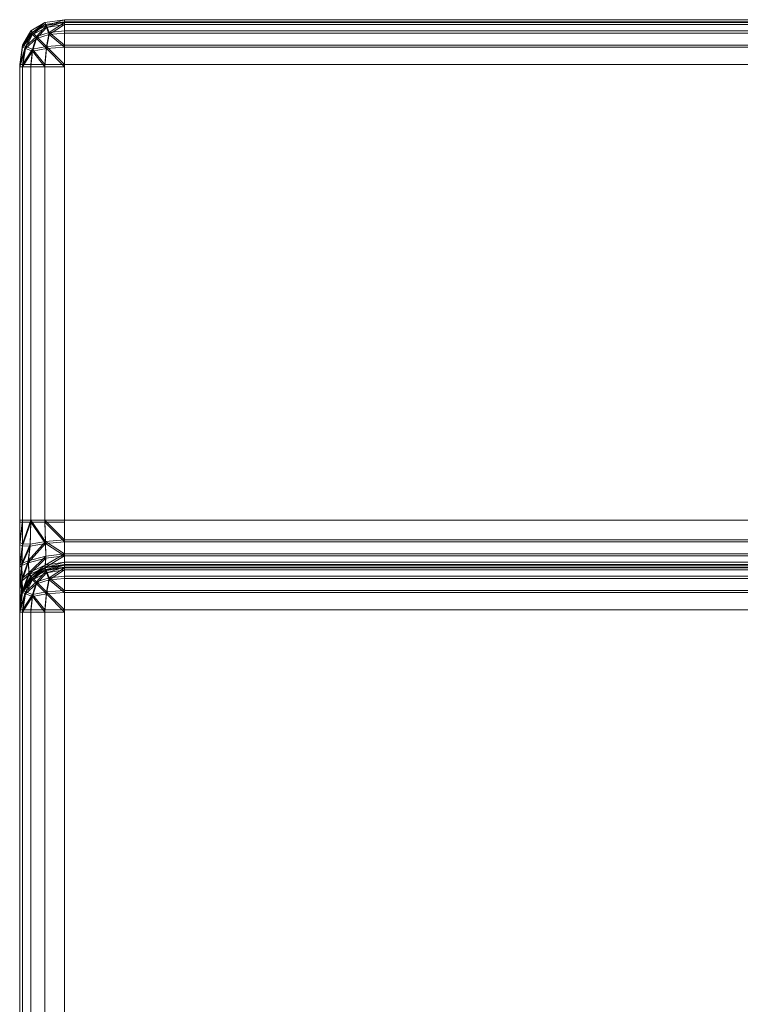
# Model space of a CAD drawing. Header units: millimetres. Extents: x 1 to 3476, y -521 to 159.
# Tile 63 of 130: x 1982 to 1992, y 146 to 159. Entities that reach past the tile are written whole.
import ezdxf

# ---------------------------------------------------------------- set-up
doc = ezdxf.new("R2010")
doc.units = ezdxf.units.MM
doc.layers.add('VG491211CA_dwg', color=8, linetype='Continuous', lineweight=9)

# ---------------------------------------------------------------- blocks, each defined once
blk = doc.blocks.new('VG491211CA_dwg-300031-Zachód')
at = {"color": 18, "lineweight": 9}
for p, q in [((25.157, 158.852), (24.97, 158.74)), ((24.97, 158.74), (25.157, 158.852)), ((25.157, 158.852), (24.97, 158.74)), ((24.97, 158.74), (25.157, 158.852)), ((25.157, 158.825), (24.97, 158.712)), ((24.97, 158.712), (25.157, 158.825)), ((25.157, 158.825), (24.97, 158.712)), ((24.97, 158.712), (25.157, 158.825)), ((25.157, 158.852), (24.989, 158.721)), ((25.157, 158.852), (24.989, 158.721)), ((25.157, 158.852), (24.989, 158.721)), ((25.157, 158.852), (24.989, 158.721)), ((25.157, 158.825), (24.989, 158.693)), ((25.157, 158.825), (24.989, 158.693)), ((25.157, 158.825), (24.989, 158.693)), ((25.157, 158.825), (24.989, 158.693)), ((25.176, 158.815), (24.989, 158.721)), ((24.989, 158.721), (25.176, 158.815)), ((25.176, 158.815), (24.989, 158.721)), ((24.989, 158.721), (25.176, 158.815)), ((25.176, 158.815), (25.045, 158.665)), ((25.176, 158.815), (25.045, 158.665)), ((25.176, 158.815), (25.045, 158.665)), ((25.176, 158.815), (25.045, 158.665)), ((25.42, 158.89), (25.157, 158.852)), ((25.157, 158.852), (25.42, 158.89)), ((25.42, 158.89), (25.157, 158.852)), ((25.157, 158.852), (25.42, 158.89)), ((25.42, 158.862), (25.157, 158.825)), ((25.157, 158.825), (25.42, 158.862)), ((25.42, 158.862), (25.157, 158.825)), ((25.157, 158.825), (25.42, 158.862)), ((25.176, 158.815), (25.157, 158.852)), ((25.157, 158.852), (25.176, 158.815)), ((25.176, 158.815), (25.157, 158.852)), ((25.157, 158.852), (25.176, 158.815)), ((25.176, 158.787), (25.157, 158.825)), ((25.157, 158.825), (25.176, 158.787)), ((25.176, 158.787), (25.157, 158.825)), ((25.157, 158.825), (25.176, 158.787)), ((25.42, 158.89), (25.176, 158.815)), ((25.42, 158.89), (25.176, 158.815)), ((25.42, 158.89), (25.176, 158.815)), ((25.42, 158.89), (25.176, 158.815)), ((25.42, 158.862), (25.176, 158.787)), ((25.42, 158.862), (25.176, 158.787)), ((25.42, 158.862), (25.176, 158.787)), ((25.42, 158.862), (25.176, 158.787)), ((25.42, 158.852), (25.176, 158.815)), ((25.176, 158.815), (25.42, 158.852)), ((25.42, 158.852), (25.176, 158.815)), ((25.176, 158.815), (25.42, 158.852)), ((25.42, 158.825), (25.176, 158.787)), ((25.176, 158.787), (25.42, 158.825)), ((25.42, 158.825), (25.176, 158.787)), ((25.176, 158.787), (25.42, 158.825)), ((25.214, 158.721), (25.176, 158.815)), ((25.176, 158.815), (25.214, 158.721)), ((25.214, 158.721), (25.176, 158.815)), ((25.176, 158.815), (25.214, 158.721)), ((25.42, 158.852), (25.214, 158.721)), ((25.42, 158.852), (25.214, 158.721)), ((25.42, 158.852), (25.214, 158.721)), ((25.42, 158.852), (25.214, 158.721)), ((25.42, 158.825), (25.214, 158.693)), ((25.42, 158.825), (25.214, 158.693)), ((25.42, 158.825), (25.214, 158.693)), ((25.42, 158.825), (25.214, 158.693)), ((25.42, 158.852), (25.42, 158.89)), ((25.42, 158.89), (43.129, 158.889)), ((25.42, 158.89), (25.42, 158.852)), ((42.928, 158.89), (25.42, 158.89)), ((25.42, 158.852), (25.42, 158.89)), ((25.42, 158.89), (42.929, 158.89)), ((25.42, 158.89), (25.42, 158.852)), ((43.129, 158.889), (25.42, 158.89)), ((42.928, 158.863), (25.42, 158.862)), ((25.42, 158.862), (42.929, 158.863)), ((25.42, 158.825), (25.42, 158.862)), ((25.42, 158.862), (43.129, 158.861)), ((25.42, 158.862), (25.42, 158.825)), ((25.42, 158.825), (25.42, 158.862)), ((25.42, 158.862), (25.42, 158.825)), ((43.129, 158.862), (25.42, 158.862)), ((42.715, 158.853), (25.42, 158.852)), ((25.42, 158.852), (42.716, 158.853)), ((25.42, 158.74), (25.42, 158.852)), ((25.42, 158.852), (42.828, 158.852)), ((25.42, 158.852), (25.42, 158.74)), ((25.42, 158.74), (25.42, 158.852)), ((25.42, 158.852), (25.42, 158.74)), ((42.828, 158.852), (25.42, 158.852)), ((25.42, 158.712), (25.42, 158.825)), ((25.42, 158.825), (42.828, 158.824)), ((25.42, 158.825), (25.42, 158.712)), ((42.715, 158.825), (25.42, 158.825)), ((25.42, 158.712), (25.42, 158.825)), ((25.42, 158.825), (42.716, 158.825)), ((25.42, 158.825), (25.42, 158.712)), ((42.828, 158.824), (25.42, 158.825)), ((24.857, 158.552), (24.97, 158.74)), ((24.97, 158.74), (24.857, 158.552)), ((24.857, 158.552), (24.97, 158.74)), ((24.97, 158.74), (24.857, 158.552)), ((24.857, 158.552), (24.989, 158.721)), ((24.857, 158.552), (24.989, 158.721)), ((24.857, 158.552), (24.989, 158.721)), ((24.857, 158.552), (24.989, 158.721)), ((24.857, 158.525), (24.97, 158.712)), ((24.97, 158.712), (24.857, 158.525)), ((24.857, 158.525), (24.97, 158.712)), ((24.97, 158.712), (24.857, 158.525)), ((24.857, 158.525), (24.989, 158.693)), ((24.857, 158.525), (24.989, 158.693)), ((24.857, 158.525), (24.989, 158.693)), ((24.857, 158.525), (24.989, 158.693)), ((24.895, 158.533), (24.989, 158.721)), ((24.989, 158.721), (24.895, 158.533)), ((24.895, 158.533), (24.989, 158.721)), ((24.989, 158.721), (24.895, 158.533)), ((24.895, 158.506), (24.989, 158.693)), ((24.989, 158.693), (24.895, 158.506)), ((24.895, 158.506), (24.989, 158.693)), ((24.989, 158.693), (24.895, 158.506)), ((24.895, 158.533), (25.045, 158.665)), ((24.895, 158.533), (25.045, 158.665)), ((24.895, 158.533), (25.045, 158.665)), ((24.895, 158.533), (25.045, 158.665)), ((24.97, 158.74), (24.989, 158.721)), ((24.989, 158.721), (24.97, 158.74)), ((24.97, 158.74), (24.989, 158.721)), ((24.989, 158.721), (24.97, 158.74)), ((24.97, 158.712), (24.989, 158.693)), ((24.989, 158.693), (24.97, 158.712)), ((24.97, 158.712), (24.989, 158.693)), ((24.989, 158.693), (24.97, 158.712)), ((25.176, 158.787), (24.989, 158.693)), ((24.989, 158.693), (25.176, 158.787)), ((25.176, 158.787), (24.989, 158.693)), ((24.989, 158.693), (25.176, 158.787)), ((24.989, 158.721), (25.045, 158.665)), ((25.045, 158.665), (24.989, 158.721)), ((24.989, 158.721), (25.045, 158.665)), ((25.045, 158.665), (24.989, 158.721)), ((24.989, 158.693), (25.045, 158.637)), ((25.045, 158.637), (24.989, 158.693)), ((24.989, 158.693), (25.045, 158.637)), ((25.045, 158.637), (24.989, 158.693)), ((25.045, 158.665), (24.989, 158.496)), ((25.045, 158.665), (24.989, 158.496)), ((25.045, 158.665), (24.989, 158.496)), ((25.045, 158.665), (24.989, 158.496)), ((25.176, 158.787), (25.045, 158.637)), ((25.176, 158.787), (25.045, 158.637)), ((25.176, 158.787), (25.045, 158.637)), ((25.176, 158.787), (25.045, 158.637)), ((25.214, 158.721), (25.045, 158.665)), ((25.045, 158.665), (25.214, 158.721)), ((25.214, 158.721), (25.045, 158.665)), ((25.045, 158.665), (25.214, 158.721)), ((25.214, 158.693), (25.045, 158.637)), ((25.045, 158.637), (25.214, 158.693)), ((25.214, 158.693), (25.045, 158.637)), ((25.045, 158.637), (25.214, 158.693)), ((25.176, 158.533), (25.045, 158.665)), ((25.176, 158.533), (25.045, 158.665)), ((25.176, 158.533), (25.045, 158.665)), ((25.176, 158.533), (25.045, 158.665)), ((25.214, 158.693), (25.176, 158.787)), ((25.176, 158.787), (25.214, 158.693)), ((25.214, 158.693), (25.176, 158.787)), ((25.176, 158.787), (25.214, 158.693)), ((25.176, 158.533), (25.214, 158.721)), ((25.214, 158.721), (25.176, 158.533)), ((25.176, 158.533), (25.214, 158.721)), ((25.214, 158.721), (25.176, 158.533)), ((25.176, 158.506), (25.214, 158.693)), ((25.214, 158.693), (25.176, 158.506)), ((25.176, 158.506), (25.214, 158.693)), ((25.214, 158.693), (25.176, 158.506)), ((25.42, 158.74), (25.214, 158.721)), ((25.214, 158.721), (25.42, 158.74)), ((25.42, 158.74), (25.214, 158.721)), ((25.214, 158.721), (25.42, 158.74)), ((25.42, 158.552), (25.214, 158.721)), ((25.42, 158.552), (25.214, 158.721)), ((25.42, 158.552), (25.214, 158.721)), ((25.42, 158.552), (25.214, 158.721)), ((25.42, 158.712), (25.214, 158.693)), ((25.214, 158.693), (25.42, 158.712)), ((25.42, 158.712), (25.214, 158.693)), ((25.214, 158.693), (25.42, 158.712)), ((25.42, 158.525), (25.214, 158.693)), ((25.42, 158.525), (25.214, 158.693)), ((25.42, 158.525), (25.214, 158.693)), ((25.42, 158.525), (25.214, 158.693)), ((42.563, 158.74), (25.42, 158.74)), ((25.42, 158.74), (25.42, 158.552)), ((25.42, 158.74), (42.613, 158.739)), ((25.42, 158.552), (25.42, 158.74)), ((42.613, 158.739), (25.42, 158.74)), ((25.42, 158.74), (25.42, 158.552)), ((25.42, 158.74), (42.563, 158.74)), ((25.42, 158.552), (25.42, 158.74)), ((42.563, 158.712), (25.42, 158.712)), ((25.42, 158.712), (25.42, 158.525)), ((25.42, 158.712), (42.613, 158.712)), ((25.42, 158.525), (25.42, 158.712)), ((42.613, 158.712), (25.42, 158.712)), ((25.42, 158.712), (25.42, 158.525)), ((25.42, 158.712), (42.563, 158.712)), ((25.42, 158.525), (25.42, 158.712)), ((24.82, 158.29), (24.857, 158.552)), ((24.857, 158.552), (24.82, 158.29)), ((24.82, 158.29), (24.857, 158.552)), ((24.857, 158.552), (24.82, 158.29)), ((24.82, 158.29), (24.895, 158.533)), ((24.82, 158.29), (24.895, 158.533)), ((24.82, 158.29), (24.895, 158.533)), ((24.82, 158.29), (24.895, 158.533)), ((24.895, 158.533), (24.857, 158.552)), ((24.857, 158.552), (24.895, 158.533)), ((24.895, 158.533), (24.857, 158.552)), ((24.857, 158.552), (24.895, 158.533)), ((24.857, 158.29), (24.895, 158.533)), ((24.895, 158.533), (24.857, 158.29)), ((24.857, 158.29), (24.895, 158.533)), ((24.895, 158.533), (24.857, 158.29)), ((24.895, 158.506), (25.045, 158.637)), ((24.895, 158.506), (25.045, 158.637)), ((24.895, 158.506), (25.045, 158.637)), ((24.895, 158.506), (25.045, 158.637)), ((24.989, 158.496), (24.895, 158.533)), ((24.895, 158.533), (24.989, 158.496)), ((24.989, 158.496), (24.895, 158.533)), ((24.895, 158.533), (24.989, 158.496)), ((25.045, 158.637), (24.989, 158.468)), ((25.045, 158.637), (24.989, 158.468)), ((25.045, 158.637), (24.989, 158.468)), ((25.045, 158.637), (24.989, 158.468)), ((24.989, 158.496), (25.176, 158.533)), ((25.176, 158.533), (24.989, 158.496)), ((24.989, 158.496), (25.176, 158.533)), ((25.176, 158.533), (24.989, 158.496)), ((25.176, 158.506), (25.045, 158.637)), ((25.176, 158.506), (25.045, 158.637)), ((25.176, 158.506), (25.045, 158.637)), ((25.176, 158.506), (25.045, 158.637)), ((25.157, 158.29), (25.176, 158.533)), ((25.176, 158.533), (25.157, 158.29)), ((25.157, 158.29), (25.176, 158.533)), ((25.176, 158.533), (25.157, 158.29)), ((25.176, 158.533), (25.42, 158.552)), ((25.42, 158.552), (25.176, 158.533)), ((25.176, 158.533), (25.42, 158.552)), ((25.42, 158.552), (25.176, 158.533)), ((25.42, 158.29), (25.176, 158.533)), ((25.42, 158.29), (25.176, 158.533)), ((25.42, 158.29), (25.176, 158.533)), ((25.42, 158.29), (25.176, 158.533)), ((25.42, 158.552), (42.472, 158.552)), ((25.42, 158.552), (25.42, 158.29)), ((42.484, 158.552), (25.42, 158.552)), ((25.42, 158.29), (25.42, 158.552)), ((25.42, 158.552), (42.484, 158.552)), ((25.42, 158.552), (25.42, 158.29)), ((42.472, 158.552), (25.42, 158.552)), ((25.42, 158.29), (25.42, 158.552)), ((24.82, 158.262), (24.857, 158.525)), ((24.857, 158.525), (24.82, 158.262)), ((24.82, 158.262), (24.857, 158.525)), ((24.857, 158.525), (24.82, 158.262)), ((24.82, 158.262), (24.895, 158.506)), ((24.82, 158.262), (24.895, 158.506)), ((24.82, 158.262), (24.895, 158.506)), ((24.82, 158.262), (24.895, 158.506)), ((24.895, 158.506), (24.857, 158.525)), ((24.857, 158.525), (24.895, 158.506)), ((24.895, 158.506), (24.857, 158.525)), ((24.857, 158.525), (24.895, 158.506)), ((24.857, 158.262), (24.895, 158.506)), ((24.895, 158.506), (24.857, 158.262)), ((24.857, 158.262), (24.895, 158.506)), ((24.895, 158.506), (24.857, 158.262)), ((24.857, 158.29), (24.989, 158.496)), ((24.857, 158.29), (24.989, 158.496)), ((24.857, 158.29), (24.989, 158.496)), ((24.857, 158.29), (24.989, 158.496)), ((24.857, 158.262), (24.989, 158.468)), ((24.857, 158.262), (24.989, 158.468)), ((24.857, 158.262), (24.989, 158.468)), ((24.857, 158.262), (24.989, 158.468)), ((24.989, 158.468), (24.895, 158.506)), ((24.895, 158.506), (24.989, 158.468)), ((24.989, 158.468), (24.895, 158.506)), ((24.895, 158.506), (24.989, 158.468)), ((24.989, 158.496), (24.97, 158.29)), ((24.989, 158.496), (24.97, 158.29)), ((24.989, 158.496), (24.97, 158.29)), ((24.989, 158.496), (24.97, 158.29)), ((24.989, 158.468), (24.97, 158.262)), ((24.989, 158.468), (24.97, 158.262)), ((24.989, 158.468), (24.97, 158.262)), ((24.989, 158.468), (24.97, 158.262)), ((24.989, 158.468), (25.176, 158.506)), ((25.176, 158.506), (24.989, 158.468)), ((24.989, 158.468), (25.176, 158.506)), ((25.176, 158.506), (24.989, 158.468)), ((25.157, 158.29), (24.989, 158.496)), ((25.157, 158.29), (24.989, 158.496)), ((25.157, 158.29), (24.989, 158.496)), ((25.157, 158.29), (24.989, 158.496)), ((25.157, 158.262), (24.989, 158.468)), ((25.157, 158.262), (24.989, 158.468)), ((25.157, 158.262), (24.989, 158.468)), ((25.157, 158.262), (24.989, 158.468)), ((25.157, 158.262), (25.176, 158.506)), ((25.176, 158.506), (25.157, 158.262)), ((25.157, 158.262), (25.176, 158.506)), ((25.176, 158.506), (25.157, 158.262)), ((25.176, 158.506), (25.42, 158.525)), ((25.42, 158.525), (25.176, 158.506)), ((25.176, 158.506), (25.42, 158.525)), ((25.42, 158.525), (25.176, 158.506)), ((25.42, 158.262), (25.176, 158.506)), ((25.42, 158.262), (25.176, 158.506)), ((25.42, 158.262), (25.176, 158.506)), ((25.42, 158.262), (25.176, 158.506)), ((25.42, 158.525), (42.472, 158.525)), ((25.42, 158.525), (25.42, 158.262)), ((42.484, 158.524), (25.42, 158.525)), ((25.42, 158.262), (25.42, 158.525)), ((25.42, 158.525), (42.484, 158.524)), ((25.42, 158.525), (25.42, 158.262)), ((42.472, 158.525), (25.42, 158.525)), ((25.42, 158.262), (25.42, 158.525)), ((24.82, 152.204), (24.82, 158.29)), ((24.82, 158.29), (24.857, 158.29)), ((24.82, 158.29), (24.82, 152.204)), ((24.857, 158.29), (24.82, 158.29)), ((24.82, 152.204), (24.82, 158.29)), ((24.82, 158.29), (24.857, 158.29)), ((24.82, 158.29), (24.82, 152.204)), ((24.857, 158.29), (24.82, 158.29)), ((24.82, 152.176), (24.82, 158.262)), ((24.82, 158.262), (24.857, 158.262)), ((24.82, 158.262), (24.82, 152.176)), ((24.857, 158.262), (24.82, 158.262)), ((24.82, 152.176), (24.82, 158.262)), ((24.82, 158.262), (24.857, 158.262)), ((24.82, 158.262), (24.82, 152.176)), ((24.857, 158.262), (24.82, 158.262)), ((24.857, 152.204), (24.857, 158.29)), ((24.857, 158.29), (24.97, 158.29)), ((24.857, 158.29), (24.857, 152.204)), ((24.97, 158.29), (24.857, 158.29)), ((24.857, 152.204), (24.857, 158.29)), ((24.857, 158.29), (24.97, 158.29)), ((24.857, 158.29), (24.857, 152.204)), ((24.97, 158.29), (24.857, 158.29)), ((24.857, 152.176), (24.857, 158.262)), ((24.857, 158.262), (24.97, 158.262)), ((24.857, 158.262), (24.857, 152.176)), ((24.97, 158.262), (24.857, 158.262)), ((24.857, 152.176), (24.857, 158.262)), ((24.857, 158.262), (24.97, 158.262)), ((24.857, 158.262), (24.857, 152.176)), ((24.97, 158.262), (24.857, 158.262)), ((25.157, 158.29), (24.97, 158.29)), ((24.97, 158.29), (24.97, 152.204)), ((24.97, 158.29), (24.97, 152.204)), ((24.97, 158.29), (25.157, 158.29)), ((25.157, 158.29), (24.97, 158.29)), ((24.97, 158.29), (24.97, 152.204)), ((24.97, 158.29), (24.97, 152.204)), ((24.97, 158.29), (25.157, 158.29)), ((25.157, 158.262), (24.97, 158.262)), ((24.97, 158.262), (24.97, 152.176)), ((24.97, 158.262), (24.97, 152.176)), ((24.97, 158.262), (25.157, 158.262)), ((25.157, 158.262), (24.97, 158.262)), ((24.97, 158.262), (24.97, 152.176)), ((24.97, 158.262), (24.97, 152.176)), ((24.97, 158.262), (25.157, 158.262)), ((25.157, 152.204), (25.157, 158.29)), ((25.42, 158.29), (25.157, 158.29)), ((25.157, 158.29), (25.157, 152.204)), ((25.157, 158.29), (25.42, 158.29)), ((25.157, 152.204), (25.157, 158.29)), ((25.42, 158.29), (25.157, 158.29)), ((25.157, 158.29), (25.157, 152.204)), ((25.157, 158.29), (25.42, 158.29)), ((25.157, 152.176), (25.157, 158.262)), ((25.42, 158.262), (25.157, 158.262)), ((25.157, 158.262), (25.157, 152.176)), ((25.157, 158.262), (25.42, 158.262)), ((25.157, 152.176), (25.157, 158.262)), ((25.42, 158.262), (25.157, 158.262)), ((25.157, 158.262), (25.157, 152.176)), ((25.157, 158.262), (25.42, 158.262)), ((25.42, 152.204), (25.42, 158.29)), ((25.42, 158.29), (42.442, 158.29)), ((24.857, 152.204), (24.82, 152.204)), ((24.82, 152.204), (24.857, 152.204)), ((24.857, 152.204), (24.82, 152.204)), ((24.82, 152.204), (24.857, 152.204)), ((24.857, 152.204), (24.82, 151.904)), ((24.82, 152.204), (24.82, 151.904)), ((24.82, 151.904), (24.857, 152.204)), ((24.82, 151.904), (24.82, 152.204)), ((24.857, 152.204), (24.82, 151.904)), ((24.82, 152.204), (24.82, 151.904)), ((24.82, 151.904), (24.857, 152.204)), ((24.82, 151.904), (24.82, 152.204)), ((24.857, 152.176), (24.82, 152.176)), ((24.82, 152.176), (24.857, 152.176)), ((24.857, 152.176), (24.82, 152.176)), ((24.82, 152.176), (24.857, 152.176)), ((24.857, 152.176), (24.82, 151.876)), ((24.82, 152.176), (24.82, 151.876)), ((24.82, 151.876), (24.857, 152.176)), ((24.82, 151.876), (24.82, 152.176)), ((24.857, 152.176), (24.82, 151.876)), ((24.82, 152.176), (24.82, 151.876)), ((24.82, 151.876), (24.857, 152.176)), ((24.82, 151.876), (24.82, 152.176)), ((24.97, 152.204), (24.855, 151.889)), ((24.857, 152.204), (24.855, 151.889)), ((24.855, 151.889), (24.97, 152.204)), ((24.855, 151.889), (24.857, 152.204)), ((24.97, 152.204), (24.855, 151.889)), ((24.857, 152.204), (24.855, 151.889)), ((24.855, 151.889), (24.97, 152.204)), ((24.855, 151.889), (24.857, 152.204)), ((24.97, 152.176), (24.855, 151.862)), ((24.857, 152.176), (24.855, 151.862)), ((24.855, 151.862), (24.97, 152.176)), ((24.855, 151.862), (24.857, 152.176)), ((24.97, 152.176), (24.855, 151.862)), ((24.857, 152.176), (24.855, 151.862)), ((24.855, 151.862), (24.97, 152.176)), ((24.855, 151.862), (24.857, 152.176)), ((24.97, 152.204), (24.857, 152.204)), ((24.857, 152.204), (24.97, 152.204)), ((24.97, 152.204), (24.857, 152.204)), ((24.857, 152.204), (24.97, 152.204)), ((24.97, 152.176), (24.857, 152.176)), ((24.857, 152.176), (24.97, 152.176)), ((24.97, 152.176), (24.857, 152.176)), ((24.857, 152.176), (24.97, 152.176)), ((24.97, 152.204), (24.958, 151.884)), ((24.97, 152.204), (24.958, 151.884)), ((24.97, 152.204), (24.958, 151.883)), ((24.97, 152.204), (24.958, 151.884)), ((24.97, 152.176), (24.958, 151.856)), ((24.97, 152.176), (24.958, 151.856)), ((24.97, 152.176), (24.958, 151.856)), ((24.97, 152.176), (24.958, 151.856)), ((24.97, 152.204), (25.157, 152.204)), ((25.157, 152.204), (24.97, 152.204)), ((24.97, 152.204), (25.157, 152.204)), ((25.157, 152.204), (24.97, 152.204)), ((25.166, 151.92), (24.97, 152.204)), ((24.97, 152.204), (25.166, 151.92)), ((25.166, 151.92), (24.97, 152.204)), ((24.97, 152.204), (25.166, 151.92)), ((24.97, 152.176), (25.157, 152.176)), ((25.157, 152.176), (24.97, 152.176)), ((24.97, 152.176), (25.157, 152.176)), ((25.157, 152.176), (24.97, 152.176)), ((25.166, 151.893), (24.97, 152.176)), ((24.97, 152.176), (25.166, 151.893)), ((25.166, 151.893), (24.97, 152.176)), ((24.97, 152.176), (25.166, 151.893)), ((25.157, 152.204), (25.42, 152.204)), ((25.42, 152.204), (25.157, 152.204)), ((25.157, 152.204), (25.42, 152.204)), ((25.42, 152.204), (25.157, 152.204)), ((25.166, 151.92), (25.157, 152.204)), ((25.42, 151.941), (25.157, 152.204)), ((25.157, 152.204), (25.166, 151.92)), ((25.157, 152.204), (25.42, 151.941)), ((25.166, 151.92), (25.157, 152.204)), ((25.42, 151.941), (25.157, 152.204)), ((25.157, 152.204), (25.166, 151.92)), ((25.157, 152.204), (25.42, 151.941)), ((25.157, 152.176), (25.42, 152.176)), ((25.42, 152.176), (25.157, 152.176)), ((25.157, 152.176), (25.42, 152.176)), ((25.42, 152.176), (25.157, 152.176)), ((25.166, 151.893), (25.157, 152.176)), ((25.42, 151.913), (25.157, 152.176)), ((25.157, 152.176), (25.166, 151.893)), ((25.157, 152.176), (25.42, 151.913)), ((25.166, 151.893), (25.157, 152.176)), ((25.42, 151.913), (25.157, 152.176)), ((25.157, 152.176), (25.166, 151.893)), ((25.157, 152.176), (25.42, 151.913)), ((42.442, 152.204), (25.42, 152.204)), ((25.42, 152.204), (25.42, 151.941)), ((25.42, 151.941), (25.42, 152.204)), ((25.42, 152.204), (25.42, 151.941)), ((25.42, 151.941), (25.42, 152.204)), ((25.42, 152.176), (25.42, 151.913)), ((25.42, 151.913), (25.42, 152.176)), ((25.42, 152.176), (25.42, 151.913)), ((25.42, 151.913), (25.42, 152.176)), ((24.82, 151.904), (24.82, 151.604)), ((24.855, 151.889), (24.82, 151.904)), ((24.82, 151.904), (24.855, 151.889)), ((24.82, 151.604), (24.82, 151.904)), ((24.82, 151.904), (24.82, 151.604)), ((24.855, 151.889), (24.82, 151.904)), ((24.82, 151.904), (24.855, 151.889)), ((24.82, 151.604), (24.82, 151.904)), ((24.855, 151.889), (24.82, 151.604)), ((24.82, 151.604), (24.855, 151.889)), ((24.855, 151.889), (24.82, 151.604)), ((24.82, 151.604), (24.855, 151.889)), ((24.82, 151.876), (24.82, 151.576)), ((24.855, 151.862), (24.82, 151.876)), ((24.82, 151.876), (24.855, 151.862)), ((24.82, 151.576), (24.82, 151.876)), ((24.82, 151.876), (24.82, 151.576)), ((24.855, 151.862), (24.82, 151.876)), ((24.82, 151.876), (24.855, 151.862)), ((24.82, 151.576), (24.82, 151.876)), ((24.855, 151.862), (24.82, 151.576)), ((24.82, 151.576), (24.855, 151.862)), ((24.855, 151.862), (24.82, 151.576)), ((24.82, 151.576), (24.855, 151.862)), ((24.855, 151.889), (24.847, 151.623)), ((24.847, 151.623), (24.855, 151.889)), ((24.855, 151.889), (24.847, 151.623)), ((24.847, 151.623), (24.855, 151.889)), ((24.958, 151.884), (24.847, 151.623)), ((24.847, 151.623), (24.958, 151.884)), ((24.847, 151.623), (24.958, 151.884)), ((24.958, 151.883), (24.847, 151.623)), ((24.855, 151.862), (24.847, 151.596)), ((24.847, 151.596), (24.855, 151.862)), ((24.855, 151.862), (24.847, 151.596)), ((24.847, 151.596), (24.855, 151.862)), ((24.958, 151.856), (24.847, 151.596)), ((24.847, 151.596), (24.958, 151.856)), ((24.958, 151.856), (24.847, 151.596)), ((24.847, 151.596), (24.958, 151.856)), ((24.958, 151.884), (24.855, 151.889)), ((24.855, 151.889), (24.958, 151.884)), ((24.958, 151.883), (24.855, 151.889)), ((24.855, 151.889), (24.958, 151.884)), ((24.958, 151.856), (24.855, 151.862)), ((24.855, 151.862), (24.958, 151.856)), ((24.958, 151.856), (24.855, 151.862)), ((24.855, 151.862), (24.958, 151.856)), ((25.166, 151.92), (24.934, 151.661)), ((25.166, 151.92), (24.934, 151.661)), ((25.166, 151.92), (24.934, 151.661)), ((25.166, 151.92), (24.934, 151.661)), ((25.166, 151.893), (24.934, 151.633)), ((25.166, 151.893), (24.934, 151.633)), ((25.166, 151.893), (24.934, 151.633)), ((25.166, 151.893), (24.934, 151.633)), ((24.958, 151.884), (24.934, 151.661)), ((24.958, 151.884), (24.934, 151.661)), ((24.958, 151.884), (24.934, 151.661)), ((24.958, 151.883), (24.934, 151.661)), ((24.958, 151.856), (24.934, 151.633)), ((24.958, 151.856), (24.934, 151.633)), ((24.958, 151.856), (24.934, 151.633)), ((24.958, 151.856), (24.934, 151.633)), ((25.166, 151.92), (24.958, 151.884)), ((24.958, 151.884), (25.166, 151.92)), ((25.166, 151.92), (24.958, 151.883)), ((24.958, 151.884), (25.166, 151.92)), ((25.166, 151.893), (24.958, 151.856)), ((24.958, 151.856), (25.166, 151.893)), ((25.166, 151.893), (24.958, 151.856)), ((24.958, 151.856), (25.166, 151.893)), ((25.42, 151.941), (25.166, 151.92)), ((25.166, 151.92), (25.42, 151.941)), ((25.42, 151.941), (25.166, 151.92)), ((25.166, 151.92), (25.42, 151.941)), ((25.169, 151.723), (25.166, 151.92)), ((25.42, 151.754), (25.166, 151.92)), ((25.166, 151.92), (25.169, 151.723)), ((25.166, 151.92), (25.42, 151.754)), ((25.169, 151.723), (25.166, 151.92)), ((25.42, 151.754), (25.166, 151.92)), ((25.166, 151.92), (25.169, 151.723)), ((25.166, 151.92), (25.42, 151.754)), ((25.42, 151.913), (25.166, 151.893)), ((25.166, 151.893), (25.42, 151.913)), ((25.42, 151.913), (25.166, 151.893)), ((25.166, 151.893), (25.42, 151.913)), ((25.169, 151.696), (25.166, 151.893)), ((25.42, 151.726), (25.166, 151.893)), ((25.166, 151.893), (25.169, 151.696)), ((25.166, 151.893), (25.42, 151.726)), ((25.169, 151.696), (25.166, 151.893)), ((25.42, 151.726), (25.166, 151.893)), ((25.166, 151.893), (25.169, 151.696)), ((25.166, 151.893), (25.42, 151.726)), ((42.442, 151.941), (25.42, 151.941)), ((25.42, 151.941), (25.42, 151.754)), ((25.42, 151.941), (42.442, 151.941)), ((25.42, 151.754), (25.42, 151.941)), ((42.442, 151.941), (25.42, 151.941)), ((25.42, 151.941), (25.42, 151.754)), ((25.42, 151.941), (42.442, 151.941)), ((25.42, 151.754), (25.42, 151.941)), ((25.42, 151.913), (25.42, 151.726)), ((42.442, 151.913), (25.42, 151.913)), ((25.42, 151.913), (42.442, 151.913)), ((25.42, 151.726), (25.42, 151.913)), ((42.442, 151.913), (25.42, 151.913)), ((25.42, 151.913), (25.42, 151.726)), ((25.42, 151.913), (42.442, 151.913)), ((25.42, 151.726), (25.42, 151.913)), ((24.934, 151.661), (25.169, 151.723)), ((25.169, 151.723), (24.934, 151.661)), ((24.934, 151.661), (25.169, 151.723)), ((25.169, 151.723), (24.934, 151.661)), ((24.934, 151.633), (25.169, 151.696)), ((25.169, 151.696), (24.934, 151.633)), ((24.934, 151.633), (25.169, 151.696)), ((25.169, 151.696), (24.934, 151.633)), ((24.946, 151.506), (25.169, 151.723)), ((25.169, 151.723), (24.946, 151.506)), ((24.946, 151.506), (25.169, 151.723)), ((25.169, 151.723), (24.946, 151.506)), ((24.946, 151.479), (25.169, 151.696)), ((25.169, 151.696), (24.946, 151.479)), ((24.946, 151.479), (25.169, 151.696)), ((25.169, 151.696), (24.946, 151.479)), ((25.16, 151.601), (25.42, 151.754)), ((25.42, 151.754), (25.16, 151.601)), ((25.16, 151.601), (25.42, 151.754)), ((25.42, 151.754), (25.16, 151.601)), ((25.16, 151.573), (25.42, 151.726)), ((25.42, 151.726), (25.16, 151.573)), ((25.16, 151.573), (25.42, 151.726)), ((25.42, 151.726), (25.16, 151.573)), ((25.16, 151.601), (25.169, 151.723)), ((25.169, 151.723), (25.16, 151.601)), ((25.16, 151.601), (25.169, 151.723)), ((25.169, 151.723), (25.16, 151.601)), ((25.16, 151.573), (25.169, 151.696)), ((25.169, 151.696), (25.16, 151.573)), ((25.16, 151.573), (25.169, 151.696)), ((25.169, 151.696), (25.16, 151.573)), ((25.169, 151.723), (25.42, 151.754)), ((25.42, 151.754), (25.169, 151.723)), ((25.169, 151.723), (25.42, 151.754)), ((25.42, 151.754), (25.169, 151.723)), ((25.169, 151.696), (25.42, 151.726)), ((25.42, 151.726), (25.169, 151.696)), ((25.169, 151.696), (25.42, 151.726)), ((25.42, 151.726), (25.169, 151.696)), ((25.42, 151.754), (42.442, 151.754)), ((42.442, 151.754), (25.42, 151.754)), ((25.42, 151.754), (42.442, 151.754)), ((42.442, 151.754), (25.42, 151.754)), ((25.42, 151.754), (25.42, 151.641)), ((25.42, 151.754), (25.42, 151.641)), ((25.42, 151.641), (25.42, 151.754)), ((25.42, 151.641), (25.42, 151.754)), ((25.42, 151.726), (42.442, 151.726)), ((42.442, 151.726), (25.42, 151.726)), ((25.42, 151.726), (42.442, 151.726)), ((42.442, 151.726), (25.42, 151.726)), ((25.42, 151.726), (25.42, 151.613)), ((25.42, 151.726), (25.42, 151.613)), ((25.42, 151.613), (25.42, 151.726)), ((25.42, 151.613), (25.42, 151.726)), ((24.847, 151.623), (24.82, 151.604)), ((24.82, 151.304), (24.847, 151.623)), ((24.82, 151.304), (24.847, 151.623)), ((24.82, 151.604), (24.847, 151.623)), ((24.847, 151.623), (24.82, 151.604)), ((24.82, 151.304), (24.847, 151.623)), ((24.82, 151.304), (24.847, 151.623)), ((24.82, 151.604), (24.847, 151.623)), ((24.82, 151.604), (24.82, 151.304)), ((24.82, 151.304), (24.82, 151.604)), ((24.82, 151.604), (24.82, 151.304)), ((24.82, 151.304), (24.82, 151.604)), ((24.847, 151.596), (24.82, 151.576)), ((24.82, 151.276), (24.847, 151.596)), ((24.82, 151.276), (24.847, 151.596)), ((24.82, 151.576), (24.847, 151.596)), ((24.847, 151.596), (24.82, 151.576)), ((24.82, 151.276), (24.847, 151.596)), ((24.82, 151.276), (24.847, 151.596)), ((24.82, 151.576), (24.847, 151.596)), ((24.82, 151.576), (24.82, 151.276)), ((24.82, 151.276), (24.82, 151.576)), ((24.82, 151.576), (24.82, 151.276)), ((24.82, 151.276), (24.82, 151.576)), ((24.934, 151.661), (24.847, 151.623)), ((24.847, 151.623), (24.934, 151.661)), ((24.934, 151.661), (24.847, 151.623)), ((24.847, 151.623), (24.934, 151.661)), ((24.934, 151.633), (24.847, 151.596)), ((24.847, 151.596), (24.934, 151.633)), ((24.934, 151.633), (24.847, 151.596)), ((24.847, 151.596), (24.934, 151.633)), ((24.847, 151.623), (24.854, 151.422)), ((24.854, 151.422), (24.847, 151.623)), ((24.847, 151.623), (24.854, 151.422)), ((24.854, 151.422), (24.847, 151.623)), ((24.847, 151.596), (24.854, 151.394)), ((24.854, 151.394), (24.847, 151.596)), ((24.847, 151.596), (24.854, 151.394)), ((24.854, 151.394), (24.847, 151.596)), ((24.854, 151.422), (24.934, 151.661)), ((24.854, 151.422), (24.934, 151.661)), ((24.854, 151.422), (24.934, 151.661)), ((24.854, 151.422), (24.934, 151.661)), ((24.854, 151.394), (24.934, 151.633)), ((24.854, 151.394), (24.934, 151.633)), ((24.854, 151.394), (24.934, 151.633)), ((24.854, 151.394), (24.934, 151.633)), ((24.946, 151.506), (24.934, 151.661)), ((24.934, 151.661), (24.946, 151.506)), ((24.946, 151.506), (24.934, 151.661)), ((24.934, 151.661), (24.946, 151.506)), ((24.946, 151.479), (24.934, 151.633)), ((24.934, 151.633), (24.946, 151.479)), ((24.946, 151.479), (24.934, 151.633)), ((24.934, 151.633), (24.946, 151.479)), ((24.946, 151.506), (25.16, 151.601)), ((25.16, 151.601), (24.946, 151.506)), ((24.946, 151.506), (25.16, 151.601)), ((25.16, 151.601), (24.946, 151.506)), ((24.946, 151.479), (25.16, 151.573)), ((25.16, 151.573), (24.946, 151.479)), ((24.946, 151.479), (25.16, 151.573)), ((25.16, 151.573), (24.946, 151.479)), ((24.97, 151.454), (25.16, 151.601)), ((25.16, 151.601), (24.97, 151.454)), ((24.97, 151.454), (25.16, 151.601)), ((25.16, 151.601), (24.97, 151.454)), ((24.97, 151.426), (25.16, 151.573)), ((25.16, 151.573), (24.97, 151.426)), ((24.97, 151.426), (25.16, 151.573)), ((25.16, 151.573), (24.97, 151.426)), ((25.157, 151.566), (24.97, 151.454)), ((25.157, 151.566), (24.97, 151.454)), ((24.97, 151.454), (25.157, 151.566)), ((24.97, 151.454), (25.157, 151.566)), ((25.157, 151.566), (24.97, 151.454)), ((24.97, 151.454), (25.157, 151.566)), ((25.157, 151.566), (24.989, 151.435)), ((25.157, 151.566), (24.989, 151.435)), ((25.157, 151.566), (25.42, 151.641)), ((25.42, 151.641), (25.157, 151.566)), ((25.157, 151.566), (25.42, 151.641)), ((25.42, 151.641), (25.157, 151.566)), ((25.157, 151.538), (25.42, 151.613)), ((25.42, 151.613), (25.157, 151.538)), ((25.157, 151.538), (25.42, 151.613)), ((25.42, 151.613), (25.157, 151.538)), ((25.42, 151.604), (25.157, 151.566)), ((25.42, 151.604), (25.157, 151.566)), ((25.157, 151.566), (25.42, 151.604)), ((25.157, 151.566), (25.42, 151.604)), ((25.42, 151.604), (25.157, 151.566)), ((25.157, 151.566), (25.42, 151.604)), ((25.157, 151.566), (25.16, 151.601)), ((25.16, 151.601), (25.157, 151.566)), ((25.157, 151.566), (25.16, 151.601)), ((25.16, 151.601), (25.157, 151.566)), ((25.42, 151.576), (25.157, 151.538)), ((25.42, 151.576), (25.157, 151.538)), ((25.157, 151.538), (25.42, 151.576)), ((25.157, 151.538), (25.42, 151.576)), ((25.42, 151.576), (25.157, 151.538)), ((25.157, 151.538), (25.42, 151.576)), ((25.157, 151.538), (25.16, 151.573)), ((25.16, 151.573), (25.157, 151.538)), ((25.157, 151.538), (25.16, 151.573)), ((25.16, 151.573), (25.157, 151.538)), ((25.157, 151.566), (25.176, 151.529)), ((25.176, 151.529), (25.157, 151.566)), ((25.16, 151.601), (25.42, 151.641)), ((25.42, 151.641), (25.16, 151.601)), ((25.16, 151.601), (25.42, 151.641)), ((25.42, 151.641), (25.16, 151.601)), ((25.16, 151.573), (25.42, 151.613)), ((25.42, 151.613), (25.16, 151.573)), ((25.16, 151.573), (25.42, 151.613)), ((25.42, 151.613), (25.16, 151.573)), ((25.42, 151.604), (25.176, 151.529)), ((25.42, 151.604), (25.176, 151.529)), ((25.42, 151.576), (25.176, 151.501)), ((25.42, 151.576), (25.176, 151.501)), ((25.176, 151.529), (25.42, 151.566)), ((25.42, 151.566), (25.176, 151.529)), ((25.42, 151.566), (25.214, 151.435)), ((25.42, 151.566), (25.214, 151.435)), ((25.42, 151.641), (42.442, 151.641)), ((25.42, 151.641), (25.42, 151.604)), ((25.42, 151.641), (42.442, 151.641)), ((25.42, 151.641), (25.42, 151.604)), ((42.442, 151.641), (25.42, 151.641)), ((25.42, 151.604), (25.42, 151.641)), ((42.442, 151.641), (25.42, 151.641)), ((25.42, 151.604), (25.42, 151.641)), ((25.42, 151.613), (42.442, 151.613)), ((25.42, 151.613), (25.42, 151.576)), ((25.42, 151.613), (42.442, 151.613)), ((25.42, 151.613), (25.42, 151.576)), ((42.442, 151.613), (25.42, 151.613)), ((25.42, 151.576), (25.42, 151.613)), ((42.442, 151.613), (25.42, 151.613)), ((25.42, 151.576), (25.42, 151.613)), ((25.42, 151.604), (42.442, 151.604)), ((25.42, 151.604), (42.442, 151.604)), ((42.442, 151.604), (25.42, 151.604)), ((42.442, 151.604), (25.42, 151.604)), ((25.42, 151.604), (42.441, 151.604)), ((25.42, 151.566), (25.42, 151.604)), ((42.442, 151.604), (25.42, 151.604)), ((25.42, 151.604), (25.42, 151.566)), ((25.42, 151.576), (42.442, 151.576)), ((25.42, 151.576), (42.442, 151.576)), ((42.442, 151.576), (25.42, 151.576)), ((42.442, 151.576), (25.42, 151.576)), ((25.42, 151.576), (42.441, 151.576)), ((25.42, 151.538), (25.42, 151.576)), ((42.442, 151.576), (25.42, 151.576)), ((25.42, 151.576), (25.42, 151.538)), ((25.42, 151.566), (42.441, 151.566)), ((25.42, 151.454), (25.42, 151.566)), ((42.442, 151.566), (25.42, 151.566)), ((25.42, 151.566), (25.42, 151.454)), ((24.82, 151.304), (24.854, 151.422)), ((24.82, 151.004), (24.854, 151.422)), ((24.854, 151.422), (24.82, 151.304)), ((24.82, 151.004), (24.854, 151.422)), ((24.82, 151.304), (24.854, 151.422)), ((24.82, 151.004), (24.854, 151.422)), ((24.854, 151.422), (24.82, 151.304)), ((24.82, 151.004), (24.854, 151.422)), ((24.854, 151.422), (24.946, 151.506)), ((24.946, 151.506), (24.854, 151.422)), ((24.854, 151.422), (24.946, 151.506)), ((24.946, 151.506), (24.854, 151.422)), ((24.854, 151.394), (24.946, 151.479)), ((24.946, 151.479), (24.854, 151.394)), ((24.854, 151.394), (24.946, 151.479)), ((24.946, 151.479), (24.854, 151.394)), ((24.854, 151.422), (24.857, 151.266)), ((24.857, 151.266), (24.854, 151.422)), ((24.854, 151.422), (24.857, 151.266)), ((24.857, 151.266), (24.854, 151.422)), ((24.857, 151.266), (24.946, 151.506)), ((24.857, 151.266), (24.946, 151.506)), ((24.857, 151.266), (24.946, 151.506)), ((24.857, 151.266), (24.946, 151.506)), ((24.857, 151.238), (24.946, 151.479)), ((24.857, 151.238), (24.946, 151.479)), ((24.857, 151.238), (24.946, 151.479)), ((24.857, 151.238), (24.946, 151.479)), ((24.857, 151.266), (24.97, 151.454)), ((24.97, 151.454), (24.857, 151.266)), ((24.857, 151.266), (24.97, 151.454)), ((24.97, 151.454), (24.857, 151.266)), ((24.857, 151.266), (24.97, 151.454)), ((24.97, 151.454), (24.857, 151.266)), ((24.857, 151.266), (24.989, 151.435)), ((24.857, 151.266), (24.989, 151.435)), ((24.857, 151.238), (24.97, 151.426)), ((24.97, 151.426), (24.857, 151.238)), ((24.857, 151.238), (24.97, 151.426)), ((24.97, 151.426), (24.857, 151.238)), ((24.857, 151.238), (24.97, 151.426)), ((24.97, 151.426), (24.857, 151.238)), ((24.989, 151.435), (24.895, 151.247)), ((24.895, 151.247), (24.989, 151.435)), ((24.97, 151.454), (24.946, 151.506)), ((24.946, 151.506), (24.97, 151.454)), ((24.97, 151.454), (24.946, 151.506)), ((24.946, 151.506), (24.97, 151.454)), ((24.97, 151.426), (24.946, 151.479)), ((24.946, 151.479), (24.97, 151.426)), ((24.97, 151.426), (24.946, 151.479)), ((24.946, 151.479), (24.97, 151.426)), ((25.157, 151.538), (24.97, 151.426)), ((25.157, 151.538), (24.97, 151.426)), ((24.97, 151.426), (25.157, 151.538)), ((24.97, 151.426), (25.157, 151.538)), ((25.157, 151.538), (24.97, 151.426)), ((24.97, 151.426), (25.157, 151.538)), ((24.989, 151.435), (24.97, 151.454)), ((24.97, 151.454), (24.989, 151.435)), ((24.989, 151.407), (24.97, 151.426)), ((24.97, 151.426), (24.989, 151.407)), ((25.157, 151.538), (24.989, 151.407)), ((25.157, 151.538), (24.989, 151.407)), ((24.989, 151.435), (25.176, 151.529)), ((25.176, 151.529), (24.989, 151.435)), ((24.989, 151.407), (25.176, 151.501)), ((25.176, 151.501), (24.989, 151.407)), ((25.045, 151.379), (24.989, 151.435)), ((24.989, 151.435), (25.045, 151.379)), ((25.176, 151.529), (25.045, 151.379)), ((25.176, 151.529), (25.045, 151.379)), ((25.176, 151.501), (25.045, 151.351)), ((25.176, 151.501), (25.045, 151.351)), ((25.214, 151.435), (25.045, 151.379)), ((25.045, 151.379), (25.214, 151.435)), ((25.157, 151.538), (25.176, 151.501)), ((25.176, 151.501), (25.157, 151.538)), ((25.176, 151.501), (25.42, 151.538)), ((25.42, 151.538), (25.176, 151.501)), ((25.176, 151.529), (25.214, 151.435)), ((25.214, 151.435), (25.176, 151.529)), ((25.176, 151.501), (25.214, 151.407)), ((25.214, 151.407), (25.176, 151.501)), ((25.176, 151.247), (25.214, 151.435)), ((25.214, 151.435), (25.176, 151.247)), ((25.42, 151.538), (25.214, 151.407)), ((25.42, 151.538), (25.214, 151.407)), ((25.42, 151.454), (25.214, 151.435)), ((25.214, 151.435), (25.42, 151.454)), ((25.42, 151.266), (25.214, 151.435)), ((25.42, 151.266), (25.214, 151.435)), ((25.42, 151.426), (25.214, 151.407)), ((25.214, 151.407), (25.42, 151.426)), ((25.42, 151.538), (42.441, 151.538)), ((25.42, 151.426), (25.42, 151.538)), ((42.442, 151.538), (25.42, 151.538)), ((25.42, 151.538), (25.42, 151.426)), ((42.442, 151.454), (25.42, 151.454)), ((25.42, 151.454), (25.42, 151.266)), ((25.42, 151.266), (25.42, 151.454)), ((25.42, 151.454), (42.441, 151.454)), ((42.442, 151.426), (25.42, 151.426)), ((25.42, 151.426), (25.42, 151.238)), ((25.42, 151.238), (25.42, 151.426)), ((25.42, 151.426), (42.441, 151.426)), ((24.82, 151.276), (24.854, 151.394)), ((24.82, 150.976), (24.854, 151.394)), ((24.854, 151.394), (24.82, 151.276)), ((24.82, 150.976), (24.854, 151.394)), ((24.82, 151.276), (24.854, 151.394)), ((24.82, 150.976), (24.854, 151.394)), ((24.854, 151.394), (24.82, 151.276)), ((24.82, 150.976), (24.854, 151.394)), ((24.82, 151.304), (24.82, 151.004)), ((24.82, 151.004), (24.82, 151.304)), ((24.82, 151.304), (24.82, 151.004)), ((24.82, 151.004), (24.82, 151.304)), ((24.854, 151.394), (24.857, 151.238)), ((24.857, 151.238), (24.854, 151.394)), ((24.854, 151.394), (24.857, 151.238)), ((24.857, 151.238), (24.854, 151.394)), ((24.857, 151.238), (24.989, 151.407)), ((24.857, 151.238), (24.989, 151.407)), ((24.989, 151.407), (24.895, 151.22)), ((24.895, 151.22), (24.989, 151.407)), ((24.895, 151.247), (25.045, 151.379)), ((24.895, 151.247), (25.045, 151.379)), ((24.895, 151.22), (25.045, 151.351)), ((24.895, 151.22), (25.045, 151.351)), ((25.045, 151.351), (24.989, 151.407)), ((24.989, 151.407), (25.045, 151.351)), ((25.045, 151.379), (24.989, 151.21)), ((25.045, 151.379), (24.989, 151.21)), ((25.045, 151.351), (24.989, 151.182)), ((25.045, 151.351), (24.989, 151.182)), ((25.214, 151.407), (25.045, 151.351)), ((25.045, 151.351), (25.214, 151.407)), ((25.176, 151.247), (25.045, 151.379)), ((25.176, 151.247), (25.045, 151.379)), ((25.176, 151.22), (25.045, 151.351)), ((25.176, 151.22), (25.045, 151.351)), ((25.176, 151.22), (25.214, 151.407)), ((25.214, 151.407), (25.176, 151.22)), ((25.42, 151.238), (25.214, 151.407)), ((25.42, 151.238), (25.214, 151.407)), ((24.82, 151.276), (24.82, 150.976)), ((24.82, 150.976), (24.82, 151.276)), ((24.82, 151.276), (24.82, 150.976)), ((24.82, 150.976), (24.82, 151.276)), ((24.82, 151.004), (24.857, 151.266)), ((24.857, 151.266), (24.82, 151.004)), ((24.82, 151.004), (24.857, 151.266)), ((24.857, 151.266), (24.82, 151.004)), ((24.82, 151.004), (24.857, 151.266)), ((24.857, 151.266), (24.82, 151.004)), ((24.82, 151.004), (24.895, 151.247)), ((24.82, 151.004), (24.895, 151.247)), ((24.82, 150.976), (24.857, 151.238)), ((24.857, 151.238), (24.82, 150.976)), ((24.82, 150.976), (24.857, 151.238)), ((24.857, 151.238), (24.82, 150.976)), ((24.82, 150.976), (24.857, 151.238)), ((24.857, 151.238), (24.82, 150.976)), ((24.82, 150.976), (24.895, 151.22)), ((24.82, 150.976), (24.895, 151.22)), ((24.857, 151.266), (24.895, 151.247)), ((24.895, 151.247), (24.857, 151.266)), ((24.895, 151.247), (24.857, 151.004)), ((24.857, 151.004), (24.895, 151.247)), ((24.857, 151.238), (24.895, 151.22)), ((24.895, 151.22), (24.857, 151.238)), ((24.895, 151.22), (24.857, 150.976)), ((24.857, 150.976), (24.895, 151.22)), ((24.857, 151.004), (24.989, 151.21)), ((24.857, 151.004), (24.989, 151.21)), ((24.857, 150.976), (24.989, 151.182)), ((24.857, 150.976), (24.989, 151.182)), ((24.895, 151.247), (24.989, 151.21)), ((24.989, 151.21), (24.895, 151.247)), ((24.895, 151.22), (24.989, 151.182)), ((24.989, 151.182), (24.895, 151.22)), ((24.989, 151.21), (24.97, 151.004)), ((24.989, 151.21), (24.97, 151.004)), ((24.989, 151.182), (24.97, 150.976)), ((24.989, 151.182), (24.97, 150.976)), ((24.989, 151.21), (25.176, 151.247)), ((25.176, 151.247), (24.989, 151.21)), ((24.989, 151.182), (25.176, 151.22)), ((25.176, 151.22), (24.989, 151.182)), ((25.157, 151.004), (24.989, 151.21)), ((25.157, 151.004), (24.989, 151.21)), ((25.157, 150.976), (24.989, 151.182)), ((25.157, 150.976), (24.989, 151.182)), ((25.157, 151.004), (25.176, 151.247)), ((25.176, 151.247), (25.157, 151.004)), ((25.157, 150.976), (25.176, 151.22)), ((25.176, 151.22), (25.157, 150.976)), ((25.176, 151.247), (25.42, 151.266)), ((25.42, 151.266), (25.176, 151.247)), ((25.42, 151.004), (25.176, 151.247)), ((25.42, 151.004), (25.176, 151.247)), ((25.176, 151.22), (25.42, 151.238)), ((25.42, 151.238), (25.176, 151.22)), ((25.42, 150.976), (25.176, 151.22)), ((25.42, 150.976), (25.176, 151.22)), ((25.42, 151.266), (42.442, 151.266)), ((25.42, 151.266), (25.42, 151.004)), ((42.441, 151.266), (25.42, 151.266)), ((25.42, 151.004), (25.42, 151.266)), ((25.42, 151.238), (42.442, 151.238)), ((25.42, 151.238), (25.42, 150.976)), ((42.441, 151.238), (25.42, 151.238)), ((25.42, 150.976), (25.42, 151.238)), ((24.82, 151.004), (24.82, 144.3)), ((24.857, 151.004), (24.82, 151.004)), ((24.82, 144.3), (24.82, 151.004)), ((24.82, 151.004), (24.857, 151.004)), ((24.82, 150.976), (24.82, 144.273)), ((24.857, 150.976), (24.82, 150.976)), ((24.82, 150.976), (24.857, 150.976)), ((24.82, 144.273), (24.82, 150.976)), ((24.857, 151.004), (24.857, 144.3)), ((24.97, 151.004), (24.857, 151.004)), ((24.857, 144.3), (24.857, 151.004)), ((24.857, 151.004), (24.97, 151.004)), ((24.857, 150.976), (24.857, 144.273)), ((24.97, 150.976), (24.857, 150.976)), ((24.857, 144.273), (24.857, 150.976)), ((24.857, 150.976), (24.97, 150.976)), ((25.157, 151.004), (24.97, 151.004)), ((24.97, 151.004), (24.97, 144.3)), ((24.97, 151.004), (24.97, 144.3)), ((24.97, 151.004), (25.157, 151.004)), ((25.157, 150.976), (24.97, 150.976)), ((24.97, 150.976), (24.97, 144.273)), ((24.97, 150.976), (24.97, 144.273)), ((24.97, 150.976), (25.157, 150.976)), ((25.157, 144.3), (25.157, 151.004)), ((25.42, 151.004), (25.157, 151.004)), ((25.157, 151.004), (25.157, 144.3)), ((25.157, 151.004), (25.42, 151.004)), ((25.157, 144.273), (25.157, 150.976)), ((25.42, 150.976), (25.157, 150.976)), ((25.157, 150.976), (25.157, 144.273)), ((25.157, 150.976), (25.42, 150.976)), ((25.42, 144.3), (25.42, 151.004)), ((25.42, 151.004), (42.442, 151.004))]:
    blk.add_line(p, q, dxfattribs=at)

msp = doc.modelspace()

# ---------------------------------------------------------------- block references
at = {"layer": 'VG491211CA_dwg', "color": 18}
msp.add_blockref('VG491211CA_dwg-300031-Zachód', (1957.467, 0), dxfattribs=at)

doc.saveas('drawing.dxf')
